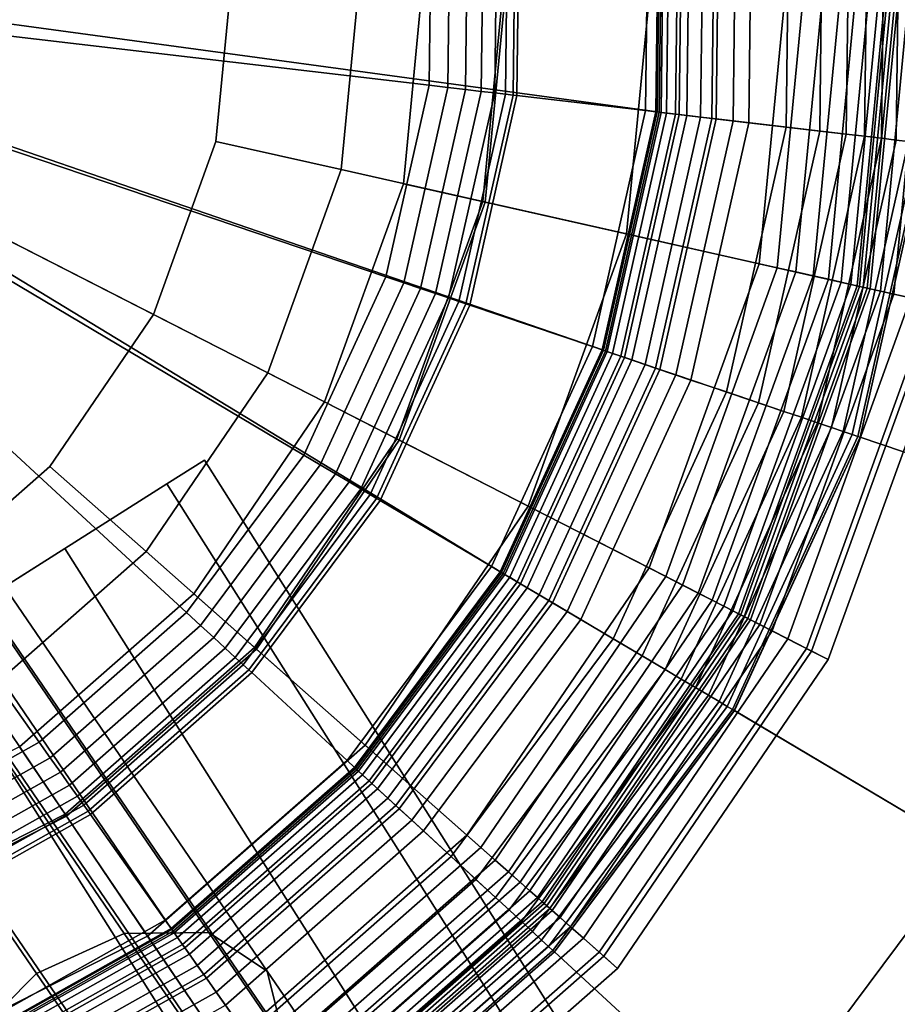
# Model space of a CAD drawing. Extents: x -43.1 to 43.1, y -41.3 to 41.3.
# Tile 212 of 256: x -17.448 to -16.73, y 27.483 to 28.289. Entities that reach past the tile are written whole.
import ezdxf

# ---------------------------------------------------------------- set-up
doc = ezdxf.new("R2010")
doc.units = 0
for name, color, linetype in [('CABLE.1', 18, 'CONTINUOUS'), ('LAMP', 7, 'CONTINUOUS'), ('LAMP_SUPPORT', 18, 'CONTINUOUS'), ('METAL_BASE', 254, 'CONTINUOUS')]:
    doc.layers.add(name, color=color, linetype=linetype)

msp = doc.modelspace()

# ---------------------------------------------------------------- linework, layer by layer
at = {"layer": 'CABLE.1'}
for points in [[(-17.4341, 27.5086, 33.0022), (-17.3622, 27.5413, 33.0169), (-17.6834, 28.0112, 33.6631), (-17.757, 27.981, 33.6518)], [(-17.3622, 27.5413, 33.0169), (-17.293, 27.542, 33.0584), (-17.6095, 28.005, 33.6951), (-17.6834, 28.0112, 33.6631)], [(-17.293, 27.542, 33.0584), (-17.2453, 27.5105, 33.1154), (-17.5553, 27.964, 33.7391), (-17.6095, 28.005, 33.6951)], [(-17.4897, 27.4527, 33.0181), (-17.4341, 27.5086, 33.0022), (-17.757, 27.981, 33.6518), (-17.8108, 27.9224, 33.6641)], [(-17.2453, 27.5105, 33.1154), (-17.2317, 27.4552, 33.1727), (-17.5352, 27.8992, 33.7833), (-17.5553, 27.964, 33.7391)], [(-17.2317, 27.4552, 33.1727), (-17.256, 27.391, 33.215), (-17.5547, 27.828, 33.816), (-17.5352, 27.8992, 33.7833)], [(-17.256, 27.391, 33.215), (-17.3115, 27.3351, 33.2309), (-17.6085, 27.7695, 33.8283), (-17.5547, 27.828, 33.816)], [(-17.3115, 27.3351, 33.2309), (-17.3835, 27.3024, 33.2162), (-17.6822, 27.7393, 33.8169), (-17.6085, 27.7695, 33.8283)], [(-17.3835, 27.3024, 33.2162), (-17.4527, 27.3017, 33.1747), (-17.756, 27.7455, 33.785), (-17.6822, 27.7393, 33.8169)], [(-17.033, 26.9231, 32.4643), (-16.9628, 26.9583, 32.4814), (-17.3622, 27.5413, 33.0169), (-17.4341, 27.5086, 33.0022)], [(-16.9628, 26.9583, 32.4814), (-16.8984, 26.966, 32.5293), (-17.293, 27.542, 33.0584), (-17.3622, 27.5413, 33.0169)], [(-16.8984, 26.966, 32.5293), (-16.8573, 26.9441, 32.5951), (-17.2453, 27.5105, 33.1154), (-17.293, 27.542, 33.0584)], [(-17.0904, 26.8698, 32.4826), (-17.033, 26.9231, 32.4643), (-17.4341, 27.5086, 33.0022), (-17.4897, 27.4527, 33.0181)], [(-16.8573, 26.9441, 32.5951), (-16.8503, 26.8985, 32.6613), (-17.2317, 27.4552, 33.1727), (-17.2453, 27.5105, 33.1154)]]:
    msp.add_3dface(points, dxfattribs=at)
at = {"layer": 'LAMP'}
for points in [[(-17.0471, 28.3457, 41.6428), (-17.0669, 28.1396, 41.6428), (-16.828, 28.0858, 41.6352), (-16.8024, 28.353, 41.6352)], [(-16.8175, 28.3525, 43.9998), (-16.8428, 28.0891, 43.9998), (-16.9514, 28.1136, 44.107), (-16.9288, 28.3492, 44.107)], [(-16.7269, 28.3553, 43.8806), (-16.7544, 28.0692, 43.8806), (-16.8428, 28.0891, 43.9998), (-16.8175, 28.3525, 43.9998)], [(-16.8024, 28.353, 41.6352), (-16.828, 28.0858, 41.6352), (-16.8128, 28.0824, 41.6365), (-16.7867, 28.3535, 41.6365)], [(-16.7867, 28.3535, 41.6365), (-16.8128, 28.0824, 41.6365), (-16.7987, 28.0792, 41.6411), (-16.7723, 28.3539, 41.6411)], [(-16.7723, 28.3539, 41.6411), (-16.7987, 28.0792, 41.6411), (-16.7862, 28.0764, 41.6486), (-16.7596, 28.3543, 41.6486)], [(-16.7596, 28.3543, 41.6486), (-16.7862, 28.0764, 41.6486), (-16.7758, 28.074, 41.6586), (-16.7488, 28.3546, 41.6586)], [(-16.7488, 28.3546, 41.6586), (-16.7758, 28.074, 41.6586), (-16.7677, 28.0722, 41.6707), (-16.7406, 28.3548, 41.6707)], [(-16.7406, 28.3548, 41.6707), (-16.7677, 28.0722, 41.6707), (-16.7626, 28.0711, 41.6845), (-16.7353, 28.355, 41.6845)], [(-16.7353, 28.355, 41.6845), (-16.7626, 28.0711, 41.6845), (-16.7607, 28.0706, 41.6997), (-16.7334, 28.3551, 41.6997)], [(-16.7334, 28.3551, 41.6997), (-16.7607, 28.0706, 41.6997), (-16.7577, 28.07, 41.9337), (-16.7303, 28.3552, 41.9337)], [(-16.7303, 28.3552, 41.9337), (-16.7577, 28.07, 41.9337), (-16.752, 28.0687, 42.2036), (-16.7245, 28.3553, 42.2036)], [(-16.6683, 28.357, 43.7579), (-16.6972, 28.0564, 43.7579), (-16.7544, 28.0692, 43.8806), (-16.7269, 28.3553, 43.8806)], [(-16.7245, 28.3553, 42.2036), (-16.752, 28.0687, 42.2036), (-16.7436, 28.0668, 42.4966), (-16.7159, 28.3556, 42.4966)], [(-16.7159, 28.3556, 42.4966), (-16.7436, 28.0668, 42.4966), (-16.7325, 28.0643, 42.7996), (-16.7045, 28.3559, 42.7996)], [(-16.7045, 28.3559, 42.7996), (-16.7325, 28.0643, 42.7996), (-16.7186, 28.0612, 43.0998), (-16.6902, 28.3564, 43.0998)], [(-17.0493, 28.3456, 44.1939), (-17.069, 28.14, 44.1939), (-17.1847, 28.1661, 44.2522), (-17.1678, 28.342, 44.2522)], [(-17.1157, 28.3436, 41.1433), (-17.1338, 28.1546, 41.1433), (-17.0669, 28.1396, 41.6428), (-17.0471, 28.3457, 41.6428)], [(-16.9288, 28.3492, 44.107), (-16.9514, 28.1136, 44.107), (-17.069, 28.14, 44.1939), (-17.0493, 28.3456, 44.1939)], [(-17.1338, 28.1546, 41.1433), (-17.1157, 28.3436, 41.1433), (-17.8727, 28.3209, 41.1433), (-17.1984, 27.9761, 41.1433)], [(-17.2872, 28.1891, 44.2735), (-17.3384, 28.0477, 44.2735), (-17.8727, 28.3209, 44.2735), (-17.2728, 28.3389, 44.2735)], [(-17.1678, 28.342, 44.2522), (-17.1847, 28.1661, 44.2522), (-17.2872, 28.1891, 44.2735), (-17.2728, 28.3389, 44.2735)], [(-17.4231, 27.9233, 44.2735), (-17.5361, 27.824, 44.2735), (-17.8727, 28.3209, 44.2735), (-17.3384, 28.0477, 44.2735)], [(-17.3053, 27.8192, 41.1433), (-17.1984, 27.9761, 41.1433), (-17.8727, 28.3209, 41.1433), (-17.4479, 27.6939, 41.1433)], [(-17.1847, 28.1661, 44.2522), (-17.2448, 27.9998, 44.2522), (-17.3384, 28.0477, 44.2735), (-17.2872, 28.1891, 44.2735)], [(-17.069, 28.14, 44.1939), (-17.1393, 27.9458, 44.1939), (-17.2448, 27.9998, 44.2522), (-17.1847, 28.1661, 44.2522)], [(-17.1338, 28.1546, 41.1433), (-17.1984, 27.9761, 41.1433), (-17.1373, 27.9449, 41.6428), (-17.0669, 28.1396, 41.6428)], [(-16.9514, 28.1136, 44.107), (-17.0319, 27.8909, 44.107), (-17.1393, 27.9458, 44.1939), (-17.069, 28.14, 44.1939)], [(-17.0669, 28.1396, 41.6428), (-17.1373, 27.9449, 41.6428), (-16.9193, 27.8334, 41.6352), (-16.828, 28.0858, 41.6352)], [(-16.8428, 28.0891, 43.9998), (-16.9328, 27.8403, 43.9998), (-17.0319, 27.8909, 44.107), (-16.9514, 28.1136, 44.107)], [(-16.7544, 28.0692, 43.8806), (-16.8521, 27.799, 43.8806), (-16.9328, 27.8403, 43.9998), (-16.8428, 28.0891, 43.9998)], [(-16.828, 28.0858, 41.6352), (-16.9193, 27.8334, 41.6352), (-16.9054, 27.8263, 41.6365), (-16.8128, 28.0824, 41.6365)], [(-16.8128, 28.0824, 41.6365), (-16.9054, 27.8263, 41.6365), (-16.8926, 27.8197, 41.6411), (-16.7987, 28.0792, 41.6411)], [(-16.7987, 28.0792, 41.6411), (-16.8926, 27.8197, 41.6411), (-16.8812, 27.8139, 41.6486), (-16.7862, 28.0764, 41.6486)], [(-16.7862, 28.0764, 41.6486), (-16.8812, 27.8139, 41.6486), (-16.8716, 27.809, 41.6586), (-16.7758, 28.074, 41.6586)], [(-16.7758, 28.074, 41.6586), (-16.8716, 27.809, 41.6586), (-16.8643, 27.8052, 41.6707), (-16.7677, 28.0722, 41.6707)], [(-16.7677, 28.0722, 41.6707), (-16.8643, 27.8052, 41.6707), (-16.8596, 27.8028, 41.6845), (-16.7626, 28.0711, 41.6845)], [(-16.7626, 28.0711, 41.6845), (-16.8596, 27.8028, 41.6845), (-16.8579, 27.8019, 41.6997), (-16.7607, 28.0706, 41.6997)], [(-16.7607, 28.0706, 41.6997), (-16.8579, 27.8019, 41.6997), (-16.8551, 27.8005, 41.9337), (-16.7577, 28.07, 41.9337)], [(-16.7577, 28.07, 41.9337), (-16.8551, 27.8005, 41.9337), (-16.85, 27.7979, 42.2036), (-16.752, 28.0687, 42.2036)], [(-16.6972, 28.0564, 43.7579), (-16.7999, 27.7723, 43.7579), (-16.8521, 27.799, 43.8806), (-16.7544, 28.0692, 43.8806)], [(-16.752, 28.0687, 42.2036), (-16.85, 27.7979, 42.2036), (-16.8423, 27.794, 42.4966), (-16.7436, 28.0668, 42.4966)], [(-16.7436, 28.0668, 42.4966), (-16.8423, 27.794, 42.4966), (-16.8321, 27.7888, 42.7996), (-16.7325, 28.0643, 42.7996)], [(-16.7325, 28.0643, 42.7996), (-16.8321, 27.7888, 42.7996), (-16.8194, 27.7823, 43.0998), (-16.7186, 28.0612, 43.0998)], [(-16.7186, 28.0612, 43.0998), (-16.8194, 27.7823, 43.0998), (-16.8042, 27.7745, 43.3843), (-16.7019, 28.0574, 43.3843)], [(-16.7019, 28.0574, 43.3843), (-16.8042, 27.7745, 43.3843), (-16.7863, 27.7654, 43.6401), (-16.6823, 28.053, 43.6401)], [(-16.6823, 28.053, 43.6401), (-16.7863, 27.7654, 43.6401), (-16.7999, 27.7723, 43.7579), (-16.6972, 28.0564, 43.7579)], [(-17.2448, 27.9998, 44.2522), (-17.3444, 27.8537, 44.2522), (-17.4231, 27.9233, 44.2735), (-17.3384, 28.0477, 44.2735)], [(-17.1393, 27.9458, 44.1939), (-17.2556, 27.7752, 44.1939), (-17.3444, 27.8537, 44.2522), (-17.2448, 27.9998, 44.2522)], [(-17.1984, 27.9761, 41.1433), (-17.3053, 27.8192, 41.1433), (-17.254, 27.7738, 41.6428), (-17.1373, 27.9449, 41.6428)], [(-17.0319, 27.8909, 44.107), (-17.1652, 27.6953, 44.107), (-17.2556, 27.7752, 44.1939), (-17.1393, 27.9458, 44.1939)], [(-17.1373, 27.9449, 41.6428), (-17.254, 27.7738, 41.6428), (-17.0705, 27.6116, 41.6352), (-16.9193, 27.8334, 41.6352)], [(-17.3444, 27.8537, 44.2522), (-17.4772, 27.737, 44.2522), (-17.5361, 27.824, 44.2735), (-17.4231, 27.9233, 44.2735)], [(-16.9328, 27.8403, 43.9998), (-17.0819, 27.6216, 43.9998), (-17.1652, 27.6953, 44.107), (-17.0319, 27.8909, 44.107)], [(-17.2556, 27.7752, 44.1939), (-17.4107, 27.6389, 44.1939), (-17.4772, 27.737, 44.2522), (-17.3444, 27.8537, 44.2522)], [(-16.8521, 27.799, 43.8806), (-17.014, 27.5616, 43.8806), (-17.0819, 27.6216, 43.9998), (-16.9328, 27.8403, 43.9998)], [(-16.9193, 27.8334, 41.6352), (-17.0705, 27.6116, 41.6352), (-17.0588, 27.6012, 41.6365), (-16.9054, 27.8263, 41.6365)], [(-16.9054, 27.8263, 41.6365), (-17.0588, 27.6012, 41.6365), (-17.048, 27.5917, 41.6411), (-16.8926, 27.8197, 41.6411)], [(-17.3053, 27.8192, 41.1433), (-17.4479, 27.6939, 41.1433), (-17.4095, 27.6371, 41.6428), (-17.254, 27.7738, 41.6428)], [(-16.8926, 27.8197, 41.6411), (-17.048, 27.5917, 41.6411), (-17.0384, 27.5832, 41.6486), (-16.8812, 27.8139, 41.6486)], [(-16.8812, 27.8139, 41.6486), (-17.0384, 27.5832, 41.6486), (-17.0304, 27.5761, 41.6586), (-16.8716, 27.809, 41.6586)], [(-16.8716, 27.809, 41.6586), (-17.0304, 27.5761, 41.6586), (-17.0242, 27.5707, 41.6707), (-16.8643, 27.8052, 41.6707)], [(-16.8643, 27.8052, 41.6707), (-17.0242, 27.5707, 41.6707), (-17.0203, 27.5671, 41.6845), (-16.8596, 27.8028, 41.6845)], [(-16.8596, 27.8028, 41.6845), (-17.0203, 27.5671, 41.6845), (-17.0188, 27.5659, 41.6997), (-16.8579, 27.8019, 41.6997)], [(-16.8579, 27.8019, 41.6997), (-17.0188, 27.5659, 41.6997), (-17.0165, 27.5638, 41.9337), (-16.8551, 27.8005, 41.9337)], [(-16.8551, 27.8005, 41.9337), (-17.0165, 27.5638, 41.9337), (-17.0122, 27.56, 42.2036), (-16.85, 27.7979, 42.2036)], [(-16.7999, 27.7723, 43.7579), (-16.97, 27.5227, 43.7579), (-17.014, 27.5616, 43.8806), (-16.8521, 27.799, 43.8806)], [(-16.85, 27.7979, 42.2036), (-17.0122, 27.56, 42.2036), (-17.0057, 27.5543, 42.4966), (-16.8423, 27.794, 42.4966)], [(-16.8423, 27.794, 42.4966), (-17.0057, 27.5543, 42.4966), (-16.9972, 27.5467, 42.7996), (-16.8321, 27.7888, 42.7996)], [(-16.8321, 27.7888, 42.7996), (-16.9972, 27.5467, 42.7996), (-16.9865, 27.5373, 43.0998), (-16.8194, 27.7823, 43.0998)], [(-16.8194, 27.7823, 43.0998), (-16.9865, 27.5373, 43.0998), (-16.9736, 27.5259, 43.3843), (-16.8042, 27.7745, 43.3843)], [(-17.1652, 27.6953, 44.107), (-17.3431, 27.539, 44.107), (-17.4107, 27.6389, 44.1939), (-17.2556, 27.7752, 44.1939)], [(-17.254, 27.7738, 41.6428), (-17.4095, 27.6371, 41.6428), (-17.2721, 27.4344, 41.6352), (-17.0705, 27.6116, 41.6352)], [(-16.8042, 27.7745, 43.3843), (-16.9736, 27.5259, 43.3843), (-16.9586, 27.5126, 43.6401), (-16.7863, 27.7654, 43.6401)], [(-16.7863, 27.7654, 43.6401), (-16.9586, 27.5126, 43.6401), (-16.97, 27.5227, 43.7579), (-16.7999, 27.7723, 43.7579)], [(-17.4107, 27.6389, 44.1939), (-17.5948, 27.5454, 44.1939), (-17.6348, 27.657, 44.2522), (-17.4772, 27.737, 44.2522)], [(-17.4479, 27.6939, 41.1433), (-17.6172, 27.6079, 41.1433), (-17.5941, 27.5434, 41.6428), (-17.4095, 27.6371, 41.6428)], [(-17.0819, 27.6216, 43.9998), (-17.2806, 27.4469, 43.9998), (-17.3431, 27.539, 44.107), (-17.1652, 27.6953, 44.107)], [(-17.3431, 27.539, 44.107), (-17.5541, 27.4319, 44.107), (-17.5948, 27.5454, 44.1939), (-17.4107, 27.6389, 44.1939)], [(-17.4095, 27.6371, 41.6428), (-17.5941, 27.5434, 41.6428), (-17.5115, 27.3128, 41.6352), (-17.2721, 27.4344, 41.6352)], [(-17.014, 27.5616, 43.8806), (-17.2298, 27.3719, 43.8806), (-17.2806, 27.4469, 43.9998), (-17.0819, 27.6216, 43.9998)], [(-17.0705, 27.6116, 41.6352), (-17.2721, 27.4344, 41.6352), (-17.2634, 27.4214, 41.6365), (-17.0588, 27.6012, 41.6365)], [(-17.0588, 27.6012, 41.6365), (-17.2634, 27.4214, 41.6365), (-17.2553, 27.4095, 41.6411), (-17.048, 27.5917, 41.6411)], [(-17.048, 27.5917, 41.6411), (-17.2553, 27.4095, 41.6411), (-17.2481, 27.3989, 41.6486), (-17.0384, 27.5832, 41.6486)], [(-17.0384, 27.5832, 41.6486), (-17.2481, 27.3989, 41.6486), (-17.2421, 27.39, 41.6586), (-17.0304, 27.5761, 41.6586)], [(-17.0304, 27.5761, 41.6586), (-17.2421, 27.39, 41.6586), (-17.2375, 27.3832, 41.6707), (-17.0242, 27.5707, 41.6707)], [(-17.0242, 27.5707, 41.6707), (-17.2375, 27.3832, 41.6707), (-17.2345, 27.3788, 41.6845), (-17.0203, 27.5671, 41.6845)], [(-17.0203, 27.5671, 41.6845), (-17.2345, 27.3788, 41.6845), (-17.2334, 27.3772, 41.6997), (-17.0188, 27.5659, 41.6997)], [(-17.0188, 27.5659, 41.6997), (-17.2334, 27.3772, 41.6997), (-17.2317, 27.3747, 41.9337), (-17.0165, 27.5638, 41.9337)], [(-17.0165, 27.5638, 41.9337), (-17.2317, 27.3747, 41.9337), (-17.2284, 27.3699, 42.2036), (-17.0122, 27.56, 42.2036)], [(-16.97, 27.5227, 43.7579), (-17.1969, 27.3233, 43.7579), (-17.2298, 27.3719, 43.8806), (-17.014, 27.5616, 43.8806)], [(-17.0122, 27.56, 42.2036), (-17.2284, 27.3699, 42.2036), (-17.2236, 27.3627, 42.4966), (-17.0057, 27.5543, 42.4966)], [(-17.0057, 27.5543, 42.4966), (-17.2236, 27.3627, 42.4966), (-17.2172, 27.3533, 42.7996), (-16.9972, 27.5467, 42.7996)], [(-16.9972, 27.5467, 42.7996), (-17.2172, 27.3533, 42.7996), (-17.2092, 27.3415, 43.0998), (-16.9865, 27.5373, 43.0998)], [(-17.2806, 27.4469, 43.9998), (-17.5166, 27.3271, 43.9998), (-17.5541, 27.4319, 44.107), (-17.3431, 27.539, 44.107)], [(-16.9865, 27.5373, 43.0998), (-17.2092, 27.3415, 43.0998), (-17.1996, 27.3273, 43.3843), (-16.9736, 27.5259, 43.3843)], [(-16.9736, 27.5259, 43.3843), (-17.1996, 27.3273, 43.3843), (-17.1884, 27.3107, 43.6401), (-16.9586, 27.5126, 43.6401)], [(-16.9586, 27.5126, 43.6401), (-17.1884, 27.3107, 43.6401), (-17.1969, 27.3233, 43.7579), (-16.97, 27.5227, 43.7579)]]:
    msp.add_3dface(points, dxfattribs=at)
at = {"layer": 'LAMP_SUPPORT'}
for points in [[(-17.858, 28.3403, 40.5662), (-16.9632, 28.6091, 40.5662), (-16.9239, 28.4131, 40.5662), (-16.9263, 28.2133, 40.5662)], [(-16.8641, 28.206, 41.5307), (-16.8616, 28.4189, 41.5307), (-16.7687, 28.4276, 41.5307), (-16.7715, 28.1951, 41.5307)], [(-16.7933, 28.1977, 37.9338), (-16.7906, 28.4255, 37.9338), (-16.818, 28.423, 37.929), (-16.8206, 28.2009, 37.929)], [(-16.7715, 28.1951, 37.9354), (-16.7687, 28.4276, 37.9354), (-16.7906, 28.4255, 37.9338), (-16.7933, 28.1977, 37.9338)], [(-16.7566, 28.1934, 37.9372), (-16.7537, 28.429, 37.9372), (-16.7687, 28.4276, 37.9354), (-16.7715, 28.1951, 37.9354)], [(-16.7715, 28.1951, 41.5307), (-16.7687, 28.4276, 41.5307), (-16.7537, 28.429, 41.5289), (-16.7566, 28.1934, 41.5289)], [(-16.7428, 28.1918, 37.9421), (-16.74, 28.4302, 37.9421), (-16.7537, 28.429, 37.9372), (-16.7566, 28.1934, 37.9372)], [(-16.7566, 28.1934, 41.5289), (-16.7537, 28.429, 41.5289), (-16.74, 28.4302, 41.524), (-16.7428, 28.1918, 41.524)], [(-16.7307, 28.1903, 37.9499), (-16.7278, 28.4314, 37.9499), (-16.74, 28.4302, 37.9421), (-16.7428, 28.1918, 37.9421)], [(-16.7428, 28.1918, 41.524), (-16.74, 28.4302, 41.524), (-16.7278, 28.4314, 41.5162), (-16.7307, 28.1903, 41.5162)], [(-16.7206, 28.1891, 37.9601), (-16.7177, 28.4323, 37.9601), (-16.7278, 28.4314, 37.9499), (-16.7307, 28.1903, 37.9499)], [(-16.7307, 28.1903, 41.5162), (-16.7278, 28.4314, 41.5162), (-16.7177, 28.4323, 41.5061), (-16.7206, 28.1891, 41.5061)], [(-16.8816, 28.208, 37.9114), (-16.8791, 28.4173, 37.9114), (-16.9058, 28.4148, 37.8993), (-16.9082, 28.2111, 37.8993)], [(-16.8907, 28.2091, 41.5245), (-16.8882, 28.4164, 41.5245), (-16.8755, 28.4176, 41.5291), (-16.878, 28.2076, 41.5291)], [(-16.8513, 28.2045, 37.9214), (-16.8487, 28.4201, 37.9214), (-16.8791, 28.4173, 37.9114), (-16.8816, 28.208, 37.9114)], [(-16.878, 28.2076, 41.5291), (-16.8755, 28.4176, 41.5291), (-16.8616, 28.4189, 41.5307), (-16.8641, 28.206, 41.5307)], [(-16.8206, 28.2009, 37.929), (-16.818, 28.423, 37.929), (-16.8487, 28.4201, 37.9214), (-16.8513, 28.2045, 37.9214)], [(-16.9357, 28.2144, 37.8701), (-16.9333, 28.4122, 37.8701), (-17.0389, 28.4024, 36.848), (-17.041, 28.2267, 36.848)], [(-16.9274, 28.2134, 37.8854), (-16.925, 28.413, 37.8854), (-16.9333, 28.4122, 37.8701), (-16.9357, 28.2144, 37.8701)], [(-16.9082, 28.2111, 37.8993), (-16.9058, 28.4148, 37.8993), (-16.925, 28.413, 37.8854), (-16.9274, 28.2134, 37.8854)], [(-16.9263, 28.2133, 40.5662), (-16.9239, 28.4131, 40.5662), (-16.9223, 28.4133, 41.4698), (-16.9247, 28.2131, 41.4698)], [(-16.9247, 28.2131, 41.4698), (-16.9223, 28.4133, 41.4698), (-16.9207, 28.4134, 41.4838), (-16.923, 28.2129, 41.4838)], [(-16.923, 28.2129, 41.4838), (-16.9207, 28.4134, 41.4838), (-16.9161, 28.4138, 41.4966), (-16.9185, 28.2123, 41.4966)], [(-16.9185, 28.2123, 41.4966), (-16.9161, 28.4138, 41.4966), (-16.9089, 28.4145, 41.5079), (-16.9113, 28.2115, 41.5079)], [(-16.9113, 28.2115, 41.5079), (-16.9089, 28.4145, 41.5079), (-16.8995, 28.4154, 41.5173), (-16.9019, 28.2104, 41.5173)], [(-16.9019, 28.2104, 41.5173), (-16.8995, 28.4154, 41.5173), (-16.8882, 28.4164, 41.5245), (-16.8907, 28.2091, 41.5245)], [(-17.0592, 28.2288, 36.8067), (-17.0572, 28.4007, 36.8067), (-17.0682, 28.3997, 36.7967), (-17.0703, 28.2301, 36.7967)], [(-17.0504, 28.2278, 36.8188), (-17.0484, 28.4015, 36.8188), (-17.0572, 28.4007, 36.8067), (-17.0592, 28.2288, 36.8067)], [(-17.0442, 28.2271, 36.8327), (-17.0421, 28.4021, 36.8327), (-17.0484, 28.4015, 36.8188), (-17.0504, 28.2278, 36.8188)], [(-17.041, 28.2267, 36.848), (-17.0389, 28.4024, 36.848), (-17.0421, 28.4021, 36.8327), (-17.0442, 28.2271, 36.8327)], [(-17.1129, 28.2351, 36.7827), (-17.111, 28.3957, 36.7827), (-17.4636, 28.3629, 36.7827), (-17.4647, 28.2763, 36.7827)], [(-17.0975, 28.2333, 36.7843), (-17.0955, 28.3972, 36.7843), (-17.111, 28.3957, 36.7827), (-17.1129, 28.2351, 36.7827)], [(-17.0831, 28.2316, 36.7891), (-17.0811, 28.3985, 36.7891), (-17.0955, 28.3972, 36.7843), (-17.0975, 28.2333, 36.7843)], [(-17.0703, 28.2301, 36.7967), (-17.0682, 28.3997, 36.7967), (-17.0811, 28.3985, 36.7891), (-17.0831, 28.2316, 36.7891)], [(-17.8522, 28.3218, 40.5662), (-17.858, 28.3403, 40.5662), (-16.9263, 28.2133, 40.5662), (-16.9702, 28.0183, 40.5662)], [(-17.8665, 28.3026, 40.5662), (-17.8522, 28.3218, 40.5662), (-17.3232, 27.5444, 40.5662), (-17.4975, 27.4465, 40.5662)], [(-17.8522, 28.3218, 40.5662), (-17.0537, 27.8366, 40.5662), (-17.1731, 27.6763, 40.5662), (-17.3232, 27.5444, 40.5662)], [(-17.8522, 28.3218, 40.5662), (-16.9702, 28.0183, 40.5662), (-17.0537, 27.8366, 40.5662)], [(-17.1482, 28.0784, 36.7827), (-17.1129, 28.2351, 36.7827), (-17.4647, 28.2763, 36.7827), (-17.4837, 28.1919, 36.7827)], [(-17.1335, 28.0735, 36.7843), (-17.0975, 28.2333, 36.7843), (-17.1129, 28.2351, 36.7827), (-17.1482, 28.0784, 36.7827)], [(-17.1198, 28.0688, 36.7891), (-17.0831, 28.2316, 36.7891), (-17.0975, 28.2333, 36.7843), (-17.1335, 28.0735, 36.7843)], [(-17.1075, 28.0647, 36.7967), (-17.0703, 28.2301, 36.7967), (-17.0831, 28.2316, 36.7891), (-17.1198, 28.0688, 36.7891)], [(-17.097, 28.0611, 36.8067), (-17.0592, 28.2288, 36.8067), (-17.0703, 28.2301, 36.7967), (-17.1075, 28.0647, 36.7967)], [(-17.0886, 28.0583, 36.8188), (-17.0504, 28.2278, 36.8188), (-17.0592, 28.2288, 36.8067), (-17.097, 28.0611, 36.8067)], [(-17.0827, 28.0563, 36.8327), (-17.0442, 28.2271, 36.8327), (-17.0504, 28.2278, 36.8188), (-17.0886, 28.0583, 36.8188)], [(-17.0796, 28.0552, 36.848), (-17.041, 28.2267, 36.848), (-17.0442, 28.2271, 36.8327), (-17.0827, 28.0563, 36.8327)], [(-16.9792, 28.0213, 37.8701), (-16.9357, 28.2144, 37.8701), (-17.041, 28.2267, 36.848), (-17.0796, 28.0552, 36.848)], [(-16.9713, 28.0186, 37.8854), (-16.9274, 28.2134, 37.8854), (-16.9357, 28.2144, 37.8701), (-16.9792, 28.0213, 37.8701)], [(-16.9529, 28.0124, 37.8993), (-16.9082, 28.2111, 37.8993), (-16.9274, 28.2134, 37.8854), (-16.9713, 28.0186, 37.8854)], [(-16.9702, 28.0183, 40.5662), (-16.9263, 28.2133, 40.5662), (-16.9247, 28.2131, 41.4698), (-16.9686, 28.0177, 41.4698)], [(-16.9686, 28.0177, 41.4698), (-16.9247, 28.2131, 41.4698), (-16.923, 28.2129, 41.4838), (-16.9671, 28.0172, 41.4838)], [(-16.9671, 28.0172, 41.4838), (-16.923, 28.2129, 41.4838), (-16.9185, 28.2123, 41.4966), (-16.9627, 28.0157, 41.4966)], [(-16.9627, 28.0157, 41.4966), (-16.9185, 28.2123, 41.4966), (-16.9113, 28.2115, 41.5079), (-16.9559, 28.0134, 41.5079)], [(-16.9559, 28.0134, 41.5079), (-16.9113, 28.2115, 41.5079), (-16.9019, 28.2104, 41.5173), (-16.9469, 28.0104, 41.5173)], [(-16.9276, 28.0038, 37.9114), (-16.8816, 28.208, 37.9114), (-16.9082, 28.2111, 37.8993), (-16.9529, 28.0124, 37.8993)], [(-16.9469, 28.0104, 41.5173), (-16.9019, 28.2104, 41.5173), (-16.8907, 28.2091, 41.5245), (-16.9362, 28.0068, 41.5245)], [(-16.9362, 28.0068, 41.5245), (-16.8907, 28.2091, 41.5245), (-16.878, 28.2076, 41.5291), (-16.9241, 28.0027, 41.5291)], [(-16.8986, 27.994, 37.9214), (-16.8513, 28.2045, 37.9214), (-16.8816, 28.208, 37.9114), (-16.9276, 28.0038, 37.9114)], [(-16.9241, 28.0027, 41.5291), (-16.878, 28.2076, 41.5291), (-16.8641, 28.206, 41.5307), (-16.9109, 27.9982, 41.5307)], [(-16.9109, 27.9982, 41.5307), (-16.8641, 28.206, 41.5307), (-16.7715, 28.1951, 41.5307), (-16.8225, 27.9683, 41.5307)], [(-16.8694, 27.9842, 37.929), (-16.8206, 28.2009, 37.929), (-16.8513, 28.2045, 37.9214), (-16.8986, 27.994, 37.9214)], [(-16.8433, 27.9754, 37.9338), (-16.7933, 28.1977, 37.9338), (-16.8206, 28.2009, 37.929), (-16.8694, 27.9842, 37.929)], [(-17.2153, 27.9325, 36.7827), (-17.1482, 28.0784, 36.7827), (-17.4837, 28.1919, 36.7827), (-17.5198, 28.1132, 36.7827)], [(-16.8225, 27.9683, 37.9354), (-16.7715, 28.1951, 37.9354), (-16.7933, 28.1977, 37.9338), (-16.8433, 27.9754, 37.9338)], [(-16.8083, 27.9635, 37.9372), (-16.7566, 28.1934, 37.9372), (-16.7715, 28.1951, 37.9354), (-16.8225, 27.9683, 37.9354)], [(-16.8225, 27.9683, 41.5307), (-16.7715, 28.1951, 41.5307), (-16.7566, 28.1934, 41.5289), (-16.8083, 27.9635, 41.5289)], [(-16.7952, 27.9591, 37.9421), (-16.7428, 28.1918, 37.9421), (-16.7566, 28.1934, 37.9372), (-16.8083, 27.9635, 37.9372)], [(-16.8083, 27.9635, 41.5289), (-16.7566, 28.1934, 41.5289), (-16.7428, 28.1918, 41.524), (-16.7952, 27.9591, 41.524)], [(-16.7836, 27.9552, 37.9499), (-16.7307, 28.1903, 37.9499), (-16.7428, 28.1918, 37.9421), (-16.7952, 27.9591, 37.9421)], [(-16.7952, 27.9591, 41.524), (-16.7428, 28.1918, 41.524), (-16.7307, 28.1903, 41.5162), (-16.7836, 27.9552, 41.5162)], [(-16.774, 27.9519, 37.9601), (-16.7206, 28.1891, 37.9601), (-16.7307, 28.1903, 37.9499), (-16.7836, 27.9552, 37.9499)], [(-16.7836, 27.9552, 41.5162), (-16.7307, 28.1903, 41.5162), (-16.7206, 28.1891, 41.5061), (-16.774, 27.9519, 41.5061)], [(-16.7667, 27.9494, 37.9723), (-16.7129, 28.1882, 37.9723), (-16.7206, 28.1891, 37.9601), (-16.774, 27.9519, 37.9601)], [(-16.774, 27.9519, 41.5061), (-16.7206, 28.1891, 41.5061), (-16.7129, 28.1882, 41.4939), (-16.7667, 27.9494, 41.4939)], [(-16.762, 27.9478, 37.9861), (-16.708, 28.1877, 37.9861), (-16.7129, 28.1882, 37.9723), (-16.7667, 27.9494, 37.9723)], [(-16.7667, 27.9494, 41.4939), (-16.7129, 28.1882, 41.4939), (-16.708, 28.1877, 41.48), (-16.762, 27.9478, 41.48)], [(-16.7603, 27.9473, 38.0011), (-16.7063, 28.1875, 38.0011), (-16.708, 28.1877, 37.9861), (-16.762, 27.9478, 37.9861)], [(-16.762, 27.9478, 41.48), (-16.708, 28.1877, 41.48), (-16.7063, 28.1875, 41.465), (-16.7603, 27.9473, 41.465)], [(-16.7603, 27.9473, 41.465), (-16.7063, 28.1875, 41.465), (-16.7063, 28.1875, 38.0011), (-16.7603, 27.9473, 38.0011)], [(-17.3112, 27.8037, 36.7827), (-17.2153, 27.9325, 36.7827), (-17.5198, 28.1132, 36.7827), (-17.5715, 28.0438, 36.7827)], [(-17.2019, 27.9246, 36.7843), (-17.1335, 28.0735, 36.7843), (-17.1482, 28.0784, 36.7827), (-17.2153, 27.9325, 36.7827)], [(-17.1895, 27.9172, 36.7891), (-17.1198, 28.0688, 36.7891), (-17.1335, 28.0735, 36.7843), (-17.2019, 27.9246, 36.7843)], [(-17.1783, 27.9106, 36.7967), (-17.1075, 28.0647, 36.7967), (-17.1198, 28.0688, 36.7891), (-17.1895, 27.9172, 36.7891)], [(-17.1688, 27.9049, 36.8067), (-17.097, 28.0611, 36.8067), (-17.1075, 28.0647, 36.7967), (-17.1783, 27.9106, 36.7967)], [(-17.1611, 27.9004, 36.8188), (-17.0886, 28.0583, 36.8188), (-17.097, 28.0611, 36.8067), (-17.1688, 27.9049, 36.8067)], [(-17.1558, 27.8972, 36.8327), (-17.0827, 28.0563, 36.8327), (-17.0886, 28.0583, 36.8188), (-17.1611, 27.9004, 36.8188)], [(-17.153, 27.8955, 36.848), (-17.0796, 28.0552, 36.848), (-17.0827, 28.0563, 36.8327), (-17.1558, 27.8972, 36.8327)], [(-17.0618, 27.8415, 37.8701), (-16.9792, 28.0213, 37.8701), (-17.0796, 28.0552, 36.848), (-17.153, 27.8955, 36.848)], [(-17.4318, 27.6977, 36.7827), (-17.3112, 27.8037, 36.7827), (-17.5715, 28.0438, 36.7827), (-17.6365, 27.9867, 36.7827)], [(-17.0546, 27.8372, 37.8854), (-16.9713, 28.0186, 37.8854), (-16.9792, 28.0213, 37.8701), (-17.0618, 27.8415, 37.8701)], [(-17.038, 27.8273, 37.8993), (-16.9529, 28.0124, 37.8993), (-16.9713, 28.0186, 37.8854), (-17.0546, 27.8372, 37.8854)], [(-17.0537, 27.8366, 40.5662), (-16.9702, 28.0183, 40.5662), (-16.9686, 28.0177, 41.4698), (-17.0522, 27.8358, 41.4698)], [(-17.0522, 27.8358, 41.4698), (-16.9686, 28.0177, 41.4698), (-16.9671, 28.0172, 41.4838), (-17.0508, 27.835, 41.4838)], [(-17.0508, 27.835, 41.4838), (-16.9671, 28.0172, 41.4838), (-16.9627, 28.0157, 41.4966), (-17.0469, 27.8326, 41.4966)], [(-17.0469, 27.8326, 41.4966), (-16.9627, 28.0157, 41.4966), (-16.9559, 28.0134, 41.5079), (-17.0407, 27.8289, 41.5079)], [(-17.0407, 27.8289, 41.5079), (-16.9559, 28.0134, 41.5079), (-16.9469, 28.0104, 41.5173), (-17.0326, 27.8241, 41.5173)], [(-17.015, 27.8137, 37.9114), (-16.9276, 28.0038, 37.9114), (-16.9529, 28.0124, 37.8993), (-17.038, 27.8273, 37.8993)], [(-17.0326, 27.8241, 41.5173), (-16.9469, 28.0104, 41.5173), (-16.9362, 28.0068, 41.5245), (-17.0228, 27.8183, 41.5245)], [(-17.0228, 27.8183, 41.5245), (-16.9362, 28.0068, 41.5245), (-16.9241, 28.0027, 41.5291), (-17.0118, 27.8118, 41.5291)], [(-16.9887, 27.7981, 37.9214), (-16.8986, 27.994, 37.9214), (-16.9276, 28.0038, 37.9114), (-17.015, 27.8137, 37.9114)], [(-17.0118, 27.8118, 41.5291), (-16.9241, 28.0027, 41.5291), (-16.9109, 27.9982, 41.5307), (-16.9998, 27.8047, 41.5307)], [(-16.9998, 27.8047, 41.5307), (-16.9109, 27.9982, 41.5307), (-16.8225, 27.9683, 41.5307), (-16.9196, 27.7571, 41.5307)], [(-16.9622, 27.7823, 37.929), (-16.8694, 27.9842, 37.929), (-16.8986, 27.994, 37.9214), (-16.9887, 27.7981, 37.9214)], [(-17.5719, 27.6191, 36.7827), (-17.4318, 27.6977, 36.7827), (-17.6365, 27.9867, 36.7827), (-17.712, 27.9443, 36.7827)], [(-16.9385, 27.7683, 37.9338), (-16.8433, 27.9754, 37.9338), (-16.8694, 27.9842, 37.929), (-16.9622, 27.7823, 37.929)], [(-16.9196, 27.7571, 37.9354), (-16.8225, 27.9683, 37.9354), (-16.8433, 27.9754, 37.9338), (-16.9385, 27.7683, 37.9338)], [(-16.9067, 27.7494, 37.9372), (-16.8083, 27.9635, 37.9372), (-16.8225, 27.9683, 37.9354), (-16.9196, 27.7571, 37.9354)], [(-16.9196, 27.7571, 41.5307), (-16.8225, 27.9683, 41.5307), (-16.8083, 27.9635, 41.5289), (-16.9067, 27.7494, 41.5289)], [(-16.8948, 27.7424, 37.9421), (-16.7952, 27.9591, 37.9421), (-16.8083, 27.9635, 37.9372), (-16.9067, 27.7494, 37.9372)], [(-16.9067, 27.7494, 41.5289), (-16.8083, 27.9635, 41.5289), (-16.7952, 27.9591, 41.524), (-16.8948, 27.7424, 41.524)], [(-16.8843, 27.7361, 37.9499), (-16.7836, 27.9552, 37.9499), (-16.7952, 27.9591, 37.9421), (-16.8948, 27.7424, 37.9421)], [(-16.8948, 27.7424, 41.524), (-16.7952, 27.9591, 41.524), (-16.7836, 27.9552, 41.5162), (-16.8843, 27.7361, 41.5162)], [(-16.8756, 27.731, 37.9601), (-16.774, 27.9519, 37.9601), (-16.7836, 27.9552, 37.9499), (-16.8843, 27.7361, 37.9499)], [(-16.8843, 27.7361, 41.5162), (-16.7836, 27.9552, 41.5162), (-16.774, 27.9519, 41.5061), (-16.8756, 27.7309, 41.5061)], [(-16.8689, 27.727, 37.9723), (-16.7667, 27.9494, 37.9723), (-16.774, 27.9519, 37.9601), (-16.8756, 27.731, 37.9601)], [(-16.8756, 27.7309, 41.5061), (-16.774, 27.9519, 41.5061), (-16.7667, 27.9494, 41.4939), (-16.8689, 27.727, 41.4939)], [(-16.8646, 27.7245, 37.9861), (-16.762, 27.9478, 37.9861), (-16.7667, 27.9494, 37.9723), (-16.8689, 27.727, 37.9723)], [(-16.8689, 27.727, 41.4939), (-16.7667, 27.9494, 41.4939), (-16.762, 27.9478, 41.48), (-16.8646, 27.7245, 41.48)], [(-16.8632, 27.7236, 38.0011), (-16.7603, 27.9473, 38.0011), (-16.762, 27.9478, 37.9861), (-16.8646, 27.7245, 37.9861)], [(-16.8646, 27.7245, 41.48), (-16.762, 27.9478, 41.48), (-16.7603, 27.9473, 41.465), (-16.8631, 27.7236, 41.465)], [(-16.8631, 27.7236, 41.465), (-16.7603, 27.9473, 41.465), (-16.7603, 27.9473, 38.0011), (-16.8632, 27.7236, 38.0011)], [(-17.2998, 27.7932, 36.7843), (-17.2019, 27.9246, 36.7843), (-17.2153, 27.9325, 36.7827), (-17.3112, 27.8037, 36.7827)], [(-17.2891, 27.7834, 36.7891), (-17.1895, 27.9172, 36.7891), (-17.2019, 27.9246, 36.7843), (-17.2998, 27.7932, 36.7843)], [(-17.2796, 27.7746, 36.7967), (-17.1783, 27.9106, 36.7967), (-17.1895, 27.9172, 36.7891), (-17.2891, 27.7834, 36.7891)], [(-17.2715, 27.7671, 36.8067), (-17.1688, 27.9049, 36.8067), (-17.1783, 27.9106, 36.7967), (-17.2796, 27.7746, 36.7967)], [(-17.2649, 27.7611, 36.8188), (-17.1611, 27.9004, 36.8188), (-17.1688, 27.9049, 36.8067), (-17.2715, 27.7671, 36.8067)], [(-17.2603, 27.7568, 36.8327), (-17.1558, 27.8972, 36.8327), (-17.1611, 27.9004, 36.8188), (-17.2649, 27.7611, 36.8188)], [(-17.2579, 27.7546, 36.848), (-17.153, 27.8955, 36.848), (-17.1558, 27.8972, 36.8327), (-17.2603, 27.7568, 36.8327)], [(-17.18, 27.6828, 37.8701), (-17.0618, 27.8415, 37.8701), (-17.153, 27.8955, 36.848), (-17.2579, 27.7546, 36.848)], [(-17.1739, 27.6771, 37.8854), (-17.0546, 27.8372, 37.8854), (-17.0618, 27.8415, 37.8701), (-17.18, 27.6828, 37.8701)], [(-17.1597, 27.664, 37.8993), (-17.038, 27.8273, 37.8993), (-17.0546, 27.8372, 37.8854), (-17.1739, 27.6771, 37.8854)], [(-17.1731, 27.6763, 40.5662), (-17.0537, 27.8366, 40.5662), (-17.0522, 27.8358, 41.4698), (-17.1719, 27.6752, 41.4698)], [(-17.1719, 27.6752, 41.4698), (-17.0522, 27.8358, 41.4698), (-17.0508, 27.835, 41.4838), (-17.1707, 27.6741, 41.4838)], [(-17.1707, 27.6741, 41.4838), (-17.0508, 27.835, 41.4838), (-17.0469, 27.8326, 41.4966), (-17.1673, 27.671, 41.4966)], [(-17.1673, 27.671, 41.4966), (-17.0469, 27.8326, 41.4966), (-17.0407, 27.8289, 41.5079), (-17.162, 27.6661, 41.5079)], [(-17.162, 27.6661, 41.5079), (-17.0407, 27.8289, 41.5079), (-17.0326, 27.8241, 41.5173), (-17.155, 27.6597, 41.5173)], [(-17.14, 27.6459, 37.9114), (-17.015, 27.8137, 37.9114), (-17.038, 27.8273, 37.8993), (-17.1597, 27.664, 37.8993)], [(-17.155, 27.6597, 41.5173), (-17.0326, 27.8241, 41.5173), (-17.0228, 27.8183, 41.5245), (-17.1467, 27.652, 41.5245)], [(-17.1467, 27.652, 41.5245), (-17.0228, 27.8183, 41.5245), (-17.0118, 27.8118, 41.5291), (-17.1373, 27.6433, 41.5291)], [(-17.1175, 27.6251, 37.9214), (-16.9887, 27.7981, 37.9214), (-17.015, 27.8137, 37.9114), (-17.14, 27.6459, 37.9114)], [(-17.1373, 27.6433, 41.5291), (-17.0118, 27.8118, 41.5291), (-16.9998, 27.8047, 41.5307), (-17.1271, 27.6339, 41.5307)], [(-17.1271, 27.6339, 41.5307), (-16.9998, 27.8047, 41.5307), (-16.9196, 27.7571, 41.5307), (-17.0585, 27.5707, 41.5307)], [(-17.4228, 27.685, 36.7843), (-17.2998, 27.7932, 36.7843), (-17.3112, 27.8037, 36.7827), (-17.4318, 27.6977, 36.7827)], [(-17.0949, 27.6042, 37.929), (-16.9622, 27.7823, 37.929), (-16.9887, 27.7981, 37.9214), (-17.1175, 27.6251, 37.9214)], [(-17.4145, 27.6732, 36.7891), (-17.2891, 27.7834, 36.7891), (-17.2998, 27.7932, 36.7843), (-17.4228, 27.685, 36.7843)], [(-17.407, 27.6626, 36.7967), (-17.2796, 27.7746, 36.7967), (-17.2891, 27.7834, 36.7891), (-17.4145, 27.6732, 36.7891)], [(-17.0746, 27.5855, 37.9338), (-16.9385, 27.7683, 37.9338), (-16.9622, 27.7823, 37.929), (-17.0949, 27.6042, 37.929)], [(-17.4006, 27.6536, 36.8067), (-17.2715, 27.7671, 36.8067), (-17.2796, 27.7746, 36.7967), (-17.407, 27.6626, 36.7967)], [(-17.3954, 27.6463, 36.8188), (-17.2649, 27.7611, 36.8188), (-17.2715, 27.7671, 36.8067), (-17.4006, 27.6536, 36.8067)], [(-17.0585, 27.5707, 37.9354), (-16.9196, 27.7571, 37.9354), (-16.9385, 27.7683, 37.9338), (-17.0746, 27.5855, 37.9338)], [(-17.3918, 27.6412, 36.8327), (-17.2603, 27.7568, 36.8327), (-17.2649, 27.7611, 36.8188), (-17.3954, 27.6463, 36.8188)], [(-17.3899, 27.6386, 36.848), (-17.2579, 27.7546, 36.848), (-17.2603, 27.7568, 36.8327), (-17.3918, 27.6412, 36.8327)], [(-17.0474, 27.5605, 37.9372), (-16.9067, 27.7494, 37.9372), (-16.9196, 27.7571, 37.9354), (-17.0585, 27.5707, 37.9354)], [(-17.0585, 27.5707, 41.5307), (-16.9196, 27.7571, 41.5307), (-16.9067, 27.7494, 41.5289), (-17.0474, 27.5605, 41.5289)], [(-17.3287, 27.5521, 37.8701), (-17.18, 27.6828, 37.8701), (-17.2579, 27.7546, 36.848), (-17.3899, 27.6386, 36.848)], [(-17.0373, 27.5511, 37.9421), (-16.8948, 27.7424, 37.9421), (-16.9067, 27.7494, 37.9372), (-17.0474, 27.5605, 37.9372)], [(-17.0474, 27.5605, 41.5289), (-16.9067, 27.7494, 41.5289), (-16.8948, 27.7424, 41.524), (-17.0373, 27.5511, 41.524)], [(-17.0283, 27.5428, 37.9499), (-16.8843, 27.7361, 37.9499), (-16.8948, 27.7424, 37.9421), (-17.0373, 27.5511, 37.9421)], [(-17.0373, 27.5511, 41.524), (-16.8948, 27.7424, 41.524), (-16.8843, 27.7361, 41.5162), (-17.0283, 27.5428, 41.5162)], [(-17.0208, 27.5359, 37.9601), (-16.8756, 27.731, 37.9601), (-16.8843, 27.7361, 37.9499), (-17.0283, 27.5428, 37.9499)], [(-17.0283, 27.5428, 41.5162), (-16.8843, 27.7361, 41.5162), (-16.8756, 27.7309, 41.5061), (-17.0208, 27.5359, 41.5061)], [(-17.0151, 27.5307, 37.9723), (-16.8689, 27.727, 37.9723), (-16.8756, 27.731, 37.9601), (-17.0208, 27.5359, 37.9601)], [(-17.0208, 27.5359, 41.5061), (-16.8756, 27.7309, 41.5061), (-16.8689, 27.727, 41.4939), (-17.0151, 27.5307, 41.4939)], [(-17.0115, 27.5273, 37.9861), (-16.8646, 27.7245, 37.9861), (-16.8689, 27.727, 37.9723), (-17.0151, 27.5307, 37.9723)], [(-17.0151, 27.5307, 41.4939), (-16.8689, 27.727, 41.4939), (-16.8646, 27.7245, 41.48), (-17.0115, 27.5273, 41.48)], [(-17.0102, 27.5261, 38.0011), (-16.8632, 27.7236, 38.0011), (-16.8646, 27.7245, 37.9861), (-17.0115, 27.5273, 37.9861)], [(-17.0115, 27.5273, 41.48), (-16.8646, 27.7245, 41.48), (-16.8631, 27.7236, 41.465), (-17.0102, 27.5261, 41.465)], [(-17.0102, 27.5261, 41.465), (-16.8631, 27.7236, 41.465), (-16.8632, 27.7236, 38.0011), (-17.0102, 27.5261, 38.0011)], [(-17.5657, 27.6048, 36.7843), (-17.4228, 27.685, 36.7843), (-17.4318, 27.6977, 36.7827), (-17.5719, 27.6191, 36.7827)], [(-17.56, 27.5915, 36.7891), (-17.4145, 27.6732, 36.7891), (-17.4228, 27.685, 36.7843), (-17.5657, 27.6048, 36.7843)], [(-17.3238, 27.5453, 37.8854), (-17.1739, 27.6771, 37.8854), (-17.18, 27.6828, 37.8701), (-17.3287, 27.5521, 37.8701)], [(-17.3127, 27.5295, 37.8993), (-17.1597, 27.664, 37.8993), (-17.1739, 27.6771, 37.8854), (-17.3238, 27.5453, 37.8854)], [(-17.3232, 27.5444, 40.5662), (-17.1731, 27.6763, 40.5662), (-17.1719, 27.6752, 41.4698), (-17.3222, 27.543, 41.4698)], [(-17.5549, 27.5796, 36.7967), (-17.407, 27.6626, 36.7967), (-17.4145, 27.6732, 36.7891), (-17.56, 27.5915, 36.7891)], [(-17.3222, 27.543, 41.4698), (-17.1719, 27.6752, 41.4698), (-17.1707, 27.6741, 41.4838), (-17.3213, 27.5417, 41.4838)], [(-17.3213, 27.5417, 41.4838), (-17.1707, 27.6741, 41.4838), (-17.1673, 27.671, 41.4966), (-17.3186, 27.5379, 41.4966)], [(-17.3186, 27.5379, 41.4966), (-17.1673, 27.671, 41.4966), (-17.162, 27.6661, 41.5079), (-17.3145, 27.5321, 41.5079)], [(-17.5505, 27.5694, 36.8067), (-17.4006, 27.6536, 36.8067), (-17.407, 27.6626, 36.7967), (-17.5549, 27.5796, 36.7967)], [(-17.3145, 27.5321, 41.5079), (-17.162, 27.6661, 41.5079), (-17.155, 27.6597, 41.5173), (-17.309, 27.5244, 41.5173)], [(-17.2972, 27.5077, 37.9114), (-17.14, 27.6459, 37.9114), (-17.1597, 27.664, 37.8993), (-17.3127, 27.5295, 37.8993)], [(-17.309, 27.5244, 41.5173), (-17.155, 27.6597, 41.5173), (-17.1467, 27.652, 41.5245), (-17.3025, 27.5151, 41.5245)], [(-17.547, 27.5613, 36.8188), (-17.3954, 27.6463, 36.8188), (-17.4006, 27.6536, 36.8067), (-17.5505, 27.5694, 36.8067)], [(-17.3025, 27.5151, 41.5245), (-17.1467, 27.652, 41.5245), (-17.1373, 27.6433, 41.5291), (-17.2951, 27.5047, 41.5291)], [(-17.5445, 27.5555, 36.8327), (-17.3918, 27.6412, 36.8327), (-17.3954, 27.6463, 36.8188), (-17.547, 27.5613, 36.8188)], [(-17.2795, 27.4827, 37.9214), (-17.1175, 27.6251, 37.9214), (-17.14, 27.6459, 37.9114), (-17.2972, 27.5077, 37.9114)], [(-17.5432, 27.5525, 36.848), (-17.3899, 27.6386, 36.848), (-17.3918, 27.6412, 36.8327), (-17.5445, 27.5555, 36.8327)], [(-17.5012, 27.4552, 37.8701), (-17.3287, 27.5521, 37.8701), (-17.3899, 27.6386, 36.848), (-17.5432, 27.5525, 36.848)], [(-17.2951, 27.5047, 41.5291), (-17.1373, 27.6433, 41.5291), (-17.1271, 27.6339, 41.5307), (-17.287, 27.4933, 41.5307)], [(-17.287, 27.4933, 41.5307), (-17.1271, 27.6339, 41.5307), (-17.0585, 27.5707, 41.5307), (-17.2331, 27.4172, 41.5307)], [(-17.2617, 27.4576, 37.929), (-17.0949, 27.6042, 37.929), (-17.1175, 27.6251, 37.9214), (-17.2795, 27.4827, 37.9214)], [(-17.2458, 27.4351, 37.9338), (-17.0746, 27.5855, 37.9338), (-17.0949, 27.6042, 37.929), (-17.2617, 27.4576, 37.929)], [(-17.2331, 27.4172, 37.9354), (-17.0585, 27.5707, 37.9354), (-17.0746, 27.5855, 37.9338), (-17.2458, 27.4351, 37.9338)], [(-17.2244, 27.4049, 37.9372), (-17.0474, 27.5605, 37.9372), (-17.0585, 27.5707, 37.9354), (-17.2331, 27.4172, 37.9354)], [(-17.2331, 27.4172, 41.5307), (-17.0585, 27.5707, 41.5307), (-17.0474, 27.5605, 41.5289), (-17.2244, 27.4049, 41.5289)], [(-17.2164, 27.3936, 37.9421), (-17.0373, 27.5511, 37.9421), (-17.0474, 27.5605, 37.9372), (-17.2244, 27.4049, 37.9372)], [(-17.2244, 27.4049, 41.5289), (-17.0474, 27.5605, 41.5289), (-17.0373, 27.5511, 41.524), (-17.2164, 27.3936, 41.524)], [(-17.4979, 27.4475, 37.8854), (-17.3238, 27.5453, 37.8854), (-17.3287, 27.5521, 37.8701), (-17.5012, 27.4552, 37.8701)], [(-17.2094, 27.3837, 37.9499), (-17.0283, 27.5428, 37.9499), (-17.0373, 27.5511, 37.9421), (-17.2164, 27.3936, 37.9421)], [(-17.2164, 27.3936, 41.524), (-17.0373, 27.5511, 41.524), (-17.0283, 27.5428, 41.5162), (-17.2094, 27.3837, 41.5162)], [(-17.4903, 27.4298, 37.8993), (-17.3127, 27.5295, 37.8993), (-17.3238, 27.5453, 37.8854), (-17.4979, 27.4475, 37.8854)], [(-17.4975, 27.4465, 40.5662), (-17.3232, 27.5444, 40.5662), (-17.3222, 27.543, 41.4698), (-17.4968, 27.445, 41.4698)], [(-17.4968, 27.445, 41.4698), (-17.3222, 27.543, 41.4698), (-17.3213, 27.5417, 41.4838), (-17.4962, 27.4435, 41.4838)], [(-17.4962, 27.4435, 41.4838), (-17.3213, 27.5417, 41.4838), (-17.3186, 27.5379, 41.4966), (-17.4944, 27.4393, 41.4966)], [(-17.2035, 27.3754, 37.9601), (-17.0208, 27.5359, 37.9601), (-17.0283, 27.5428, 37.9499), (-17.2094, 27.3837, 37.9499)], [(-17.2094, 27.3837, 41.5162), (-17.0283, 27.5428, 41.5162), (-17.0208, 27.5359, 41.5061), (-17.2035, 27.3754, 41.5061)], [(-17.4944, 27.4393, 41.4966), (-17.3186, 27.5379, 41.4966), (-17.3145, 27.5321, 41.5079), (-17.4915, 27.4326, 41.5079)], [(-17.4915, 27.4326, 41.5079), (-17.3145, 27.5321, 41.5079), (-17.309, 27.5244, 41.5173), (-17.4878, 27.424, 41.5173)], [(-17.199, 27.3691, 37.9723), (-17.0151, 27.5307, 37.9723), (-17.0208, 27.5359, 37.9601), (-17.2035, 27.3754, 37.9601)], [(-17.2035, 27.3754, 41.5061), (-17.0208, 27.5359, 41.5061), (-17.0151, 27.5307, 41.4939), (-17.199, 27.3691, 41.4939)], [(-17.1961, 27.365, 37.9861), (-17.0115, 27.5273, 37.9861), (-17.0151, 27.5307, 37.9723), (-17.199, 27.3691, 37.9723)], [(-17.199, 27.3691, 41.4939), (-17.0151, 27.5307, 41.4939), (-17.0115, 27.5273, 41.48), (-17.1961, 27.365, 41.48)], [(-17.4797, 27.4052, 37.9114), (-17.2972, 27.5077, 37.9114), (-17.3127, 27.5295, 37.8993), (-17.4903, 27.4298, 37.8993)], [(-17.4878, 27.424, 41.5173), (-17.309, 27.5244, 41.5173), (-17.3025, 27.5151, 41.5245), (-17.4833, 27.4136, 41.5245)], [(-17.1951, 27.3636, 38.0011), (-17.0102, 27.5261, 38.0011), (-17.0115, 27.5273, 37.9861), (-17.1961, 27.365, 37.9861)], [(-17.1961, 27.365, 41.48), (-17.0115, 27.5273, 41.48), (-17.0102, 27.5261, 41.465), (-17.1951, 27.3636, 41.465)], [(-17.1951, 27.3636, 41.465), (-17.0102, 27.5261, 41.465), (-17.0102, 27.5261, 38.0011), (-17.1951, 27.3636, 38.0011)], [(-17.4833, 27.4136, 41.5245), (-17.3025, 27.5151, 41.5245), (-17.2951, 27.5047, 41.5291), (-17.4782, 27.4018, 41.5291)], [(-17.4676, 27.3771, 37.9214), (-17.2795, 27.4827, 37.9214), (-17.2972, 27.5077, 37.9114), (-17.4797, 27.4052, 37.9114)], [(-17.4782, 27.4018, 41.5291), (-17.2951, 27.5047, 41.5291), (-17.287, 27.4933, 41.5307), (-17.4727, 27.389, 41.5307)], [(-17.4727, 27.389, 41.5307), (-17.287, 27.4933, 41.5307), (-17.2331, 27.4172, 41.5307), (-17.4358, 27.3034, 41.5307)]]:
    msp.add_3dface(points, dxfattribs=at)
at = {"layer": 'METAL_BASE'}
for points in [[(-16.7603, 27.9473, 38.8457), (-16.7063, 28.1875, 38.8457), (-16.7063, 28.1875, 39.7327), (-16.7603, 27.9473, 39.7327)], [(-16.7603, 27.9473, 38.8457), (-16.5491, 27.8758, 38.8457), (-16.4848, 28.1615, 38.8457), (-16.7063, 28.1875, 38.8457)], [(-16.7063, 28.1875, 39.7327), (-16.4848, 28.1615, 39.7327), (-16.5491, 27.8758, 39.7327), (-16.7603, 27.9473, 39.7327)], [(-16.8632, 27.7236, 38.8457), (-16.7603, 27.9473, 38.8457), (-16.7603, 27.9473, 39.7327), (-16.8631, 27.7236, 39.7327)], [(-16.8632, 27.7236, 38.8457), (-16.6714, 27.6098, 38.8457), (-16.5491, 27.8758, 38.8457), (-16.7603, 27.9473, 38.8457)], [(-16.7603, 27.9473, 39.7327), (-16.5491, 27.8758, 39.7327), (-16.6714, 27.6098, 39.7327), (-16.8631, 27.7236, 39.7327)], [(-17.2967, 27.9283, 39.312), (-17.3273, 27.909, 39.447), (-17.525, 27.7839, 39.312), (-17.3273, 27.909, 39.1769)], [(-17.3273, 27.909, 39.447), (-17.2967, 27.9283, 39.312), (-0.5995, 1.5326, 39.312), (-0.6301, 1.5132, 39.447)], [(-17.2967, 27.9283, 39.312), (-17.3273, 27.909, 39.1769), (-0.6301, 1.5132, 39.1769), (-0.5995, 1.5326, 39.312)], [(-17.4109, 27.8561, 39.5459), (-17.525, 27.7839, 39.5821), (-17.525, 27.7839, 39.312), (-17.3273, 27.909, 39.447)], [(-17.4109, 27.8561, 39.0781), (-17.3273, 27.909, 39.1769), (-17.525, 27.7839, 39.312), (-17.525, 27.7839, 39.0419)], [(-17.4109, 27.8561, 39.5459), (-17.3273, 27.909, 39.447), (-0.6301, 1.5132, 39.447), (-0.7137, 1.4604, 39.5459)], [(-17.3273, 27.909, 39.1769), (-17.4109, 27.8561, 39.0781), (-0.7137, 1.4604, 39.0781), (-0.6301, 1.5132, 39.1769)], [(-17.525, 27.7839, 39.5821), (-17.4109, 27.8561, 39.5459), (-0.7137, 1.4604, 39.5459), (-0.8278, 1.3882, 39.5821)], [(-17.4109, 27.8561, 39.0781), (-17.525, 27.7839, 39.0419), (-0.8278, 1.3882, 39.0419), (-0.7137, 1.4604, 39.0781)], [(-17.6391, 27.7117, 39.5459), (-17.525, 27.7839, 39.5821), (-0.8278, 1.3882, 39.5821), (-0.9419, 1.316, 39.5459)], [(-17.525, 27.7839, 39.0419), (-17.6391, 27.7117, 39.0781), (-0.9419, 1.316, 39.0781), (-0.8278, 1.3882, 39.0419)], [(-17.0102, 27.5261, 38.8457), (-16.8632, 27.7236, 38.8457), (-16.8631, 27.7236, 39.7327), (-17.0102, 27.5261, 39.7327)], [(-17.0102, 27.5261, 38.8457), (-16.8463, 27.375, 38.8457), (-16.6714, 27.6098, 38.8457), (-16.8632, 27.7236, 38.8457)], [(-16.8631, 27.7236, 39.7327), (-16.6714, 27.6098, 39.7327), (-16.8463, 27.375, 39.7327), (-17.0102, 27.5261, 39.7327)], [(-17.7227, 27.6588, 39.447), (-17.6391, 27.7117, 39.5459), (-0.9419, 1.316, 39.5459), (-1.0255, 1.2631, 39.447)], [(-17.6391, 27.7117, 39.0781), (-17.7227, 27.6588, 39.1769), (-1.0255, 1.2631, 39.1769), (-0.9419, 1.316, 39.0781)], [(-17.7533, 27.6395, 39.312), (-17.7227, 27.6588, 39.447), (-1.0255, 1.2631, 39.447), (-1.0561, 1.2438, 39.312)], [(-17.7227, 27.6588, 39.1769), (-17.7533, 27.6395, 39.312), (-1.0561, 1.2438, 39.312), (-1.0255, 1.2631, 39.1769)], [(-16.8463, 27.375, 39.7327), (-16.6714, 27.6098, 39.7327), (-16.6714, 27.6098, 38.8457), (-16.8463, 27.375, 38.8457)], [(-17.1951, 27.3636, 38.8457), (-17.0102, 27.5261, 38.8457), (-17.0102, 27.5261, 39.7327), (-17.1951, 27.3636, 39.7327)], [(-17.1951, 27.3636, 38.8457), (-17.0662, 27.1817, 38.8457), (-16.8463, 27.375, 38.8457), (-17.0102, 27.5261, 38.8457)], [(-17.0102, 27.5261, 39.7327), (-16.8463, 27.375, 39.7327), (-17.0662, 27.1817, 39.7327), (-17.1951, 27.3636, 39.7327)]]:
    msp.add_3dface(points, dxfattribs=at)

doc.saveas('drawing.dxf')
